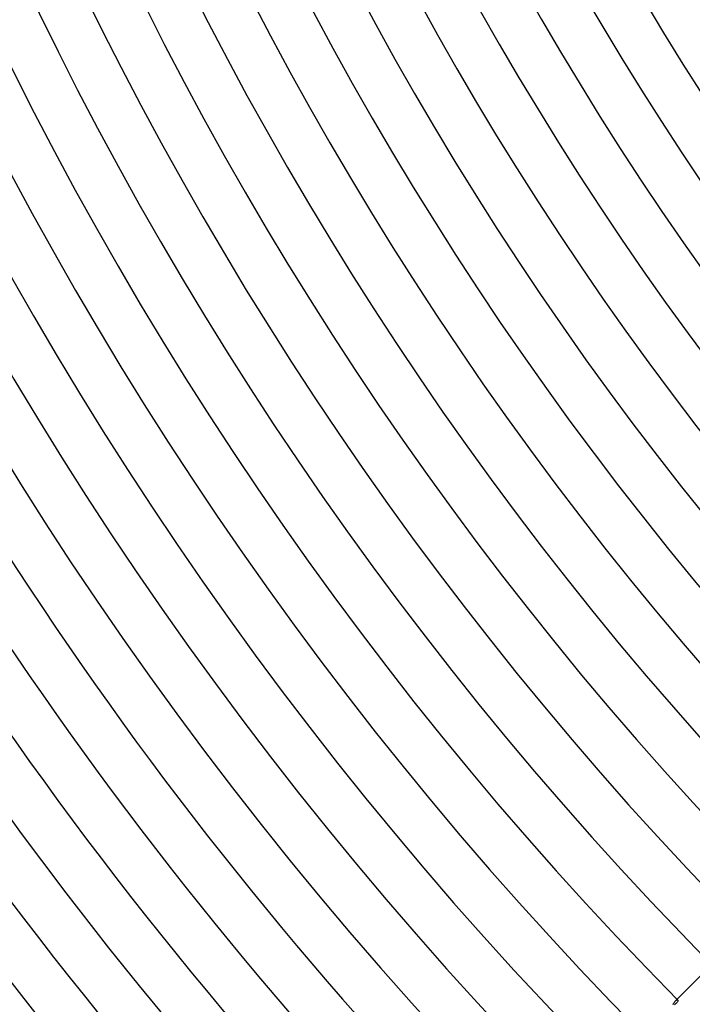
# Model space of a CAD drawing. Header units: millimetres. Extents: x -430 to 430, y -430 to 430.
# Tile 12 of 100: x -265 to -210, y -209 to -129. Entities that reach past the tile are written whole.
import ezdxf

# ---------------------------------------------------------------- set-up
doc = ezdxf.new("R2010")
doc.units = ezdxf.units.MM
doc.layers.add('HIDDEN', color=7, linetype='Continuous')
doc.layers.add('THICK', color=7, linetype='Continuous')

msp = doc.modelspace()

# ---------------------------------------------------------------- linework, layer by layer
at = {"layer": 'HIDDEN'}
for p, q in [((-211.624, -208.81), (-211.587, -208.762)), ((-211.587, -208.762), (-211.551, -208.723)), ((-211.42, -208.592), (-211.552, -208.723)), ((-211.551, -208.723), (-211.509, -208.686)), ((-211.509, -208.686), (-211.47, -208.659)), ((-211.47, -208.659), (-211.435, -208.643)), ((-211.435, -208.643), (-211.404, -208.637)), ((-211.404, -208.637), (-211.38, -208.64)), ((-211.38, -208.64), (-211.361, -208.651)), ((-211.73, -208.999), (-211.696, -208.928)), ((-211.696, -208.928), (-211.66, -208.865)), ((-211.66, -208.865), (-211.624, -208.81))]:
    msp.add_line(p, q, dxfattribs=at)
at = {"layer": 'THICK'}
for p, q in [((-206.928, -204.099), (-211.42, -208.592)), ((-211.378, -208.781), (-211.401, -208.815)), ((-211.362, -208.751), (-211.378, -208.781)), ((-211.352, -208.724), (-211.362, -208.751)), ((-211.361, -208.651), (-211.353, -208.664)), ((-211.353, -208.664), (-211.348, -208.681)), ((-211.348, -208.701), (-211.352, -208.724)), ((-211.348, -208.681), (-211.348, -208.701)), ((-211.564, -208.981), (-211.621, -209.027)), ((-211.512, -208.935), (-211.564, -208.981)), ((-211.467, -208.892), (-211.512, -208.935)), ((-211.43, -208.852), (-211.467, -208.892)), ((-211.401, -208.815), (-211.43, -208.852))]:
    msp.add_line(p, q, dxfattribs=at)
for radius, start, end in [(369, 180.21409, 224.78591), (361, 180.23403, 224.76597), (353, 180.25288, 224.74712), (365, 180.31396, 224.68605), (357, 180.32101, 224.679), (349, 180.32834, 224.67167), (345, 180.27093, 224.72908), (341, 180.33602, 224.66393), (337, 180.28841, 224.7116), (333, 180.3441, 224.65585), (329, 180.30537, 224.69464), (325, 180.35258, 224.64743), (321, 180.32187, 224.67814), (317, 180.36152, 224.63849), (313, 180.33808, 224.66193), (309, 180.37086, 224.62915), (305, 180.35401, 224.646), (301, 180.38071, 224.6193), (297, 180.36965, 224.63036), (293, 180.39108, 224.60893), (289, 180.38512, 224.61489), (285, 180.40208, 224.59793), (281, 180.40042, 224.59953), (277, 180.41371, 224.5863), (273, 180.4156, 224.5844), (269, 180.42597, 224.57398), (265, 180.43062, 224.56939), (261, 180.43904, 224.56097), (257, 180.44545, 224.55455), (253, 180.45296, 224.54705), (249, 180.46018, 224.53977), (245, 180.46774, 224.53227), (241, 180.47548, 224.52453), (237, 180.4835, 224.51651), (233, 180.49181, 224.5082), (230, 180.49822, 224.50178), (226, 180.50705, 224.49296)]:
    msp.add_arc((0, 0), radius, start, end, dxfattribs=at)

doc.saveas('drawing.dxf')
